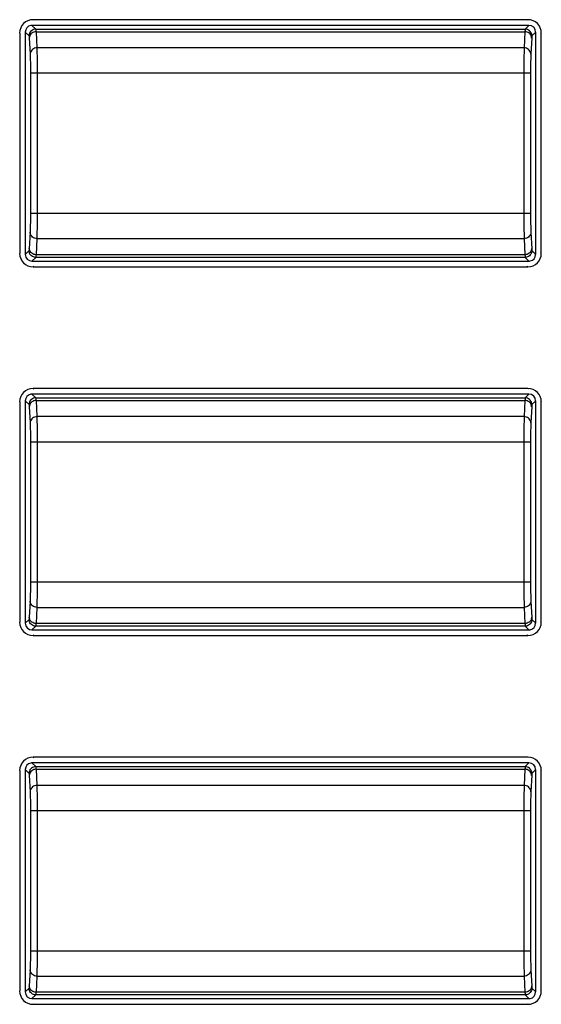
# Model space of a CAD drawing. Header units: millimetres. Extents: x 2431 to 3770, y -315 to 702.
# Tile 23 of 44: x 2821 to 2837, y -136 to -107. Entities that reach past the tile are written whole.
import ezdxf

# ---------------------------------------------------------------- set-up
doc = ezdxf.new("R2010")
doc.units = ezdxf.units.MM
doc.header["$LTSCALE"] = 65.395
doc.layers.add('57RB-40G1770DXF_CONTINUOUS_LINE', color=7, linetype='CONTINUOUS')
doc.layers.add('63FP-AG11570DXF_CONTINUOUS_LINE', color=7, linetype='CONTINUOUS')

msp = doc.modelspace()

# ---------------------------------------------------------------- linework, layer by layer
at = {"layer": '57RB-40G1770DXF_CONTINUOUS_LINE', "color": 7, "linetype": 'Continuous'}
for p, q in [((2821.276, -107.138), (2821.276, -113.772)), ((2821.276, -107.138), (2821.389, -107.251)), ((2836.31, -106.939), (2821.476, -106.939)), ((2821.476, -106.939), (2821.589, -107.051)), ((2821.589, -107.051), (2836.197, -107.051)), ((2821.595, -107.11), (2821.596, -107.129)), ((2821.596, -107.129), (2836.191, -107.129)), ((2821.596, -107.129), (2821.621, -107.611)), ((2836.191, -107.129), (2836.165, -107.611)), ((2836.31, -106.939), (2836.197, -107.051)), ((2836.51, -107.138), (2836.397, -107.251)), ((2836.51, -113.772), (2836.51, -107.138)), ((2821.396, -107.31), (2821.421, -107.8)), ((2836.165, -107.611), (2821.621, -107.611)), ((2821.621, -107.611), (2821.622, -107.628)), ((2821.622, -107.628), (2821.623, -107.67)), ((2821.623, -107.67), (2821.624, -107.718)), ((2821.624, -107.718), (2821.625, -107.77)), ((2821.625, -107.77), (2821.626, -107.851)), ((2821.423, -107.845), (2821.424, -107.881)), ((2821.424, -107.881), (2821.425, -107.919)), ((2821.425, -107.919), (2821.426, -107.98)), ((2821.426, -107.98), (2821.427, -108.042)), ((2821.427, -108.042), (2821.427, -108.127)), ((2821.626, -107.851), (2821.627, -107.933)), ((2821.627, -107.933), (2821.627, -108.046)), ((2821.627, -108.046), (2821.628, -108.164)), ((2821.427, -108.127), (2821.428, -108.216)), ((2821.428, -108.216), (2821.428, -108.315)), ((2821.428, -108.315), (2821.428, -112.542)), ((2836.358, -108.369), (2821.428, -108.369)), ((2821.628, -108.164), (2821.628, -108.296)), ((2821.628, -108.296), (2821.628, -112.542)), ((2836.158, -108.369), (2836.158, -112.633)), ((2836.358, -108.369), (2836.358, -112.611)), ((2821.428, -112.745), (2821.427, -112.825)), ((2821.428, -112.542), (2836.358, -112.542)), ((2821.428, -112.542), (2821.428, -112.65)), ((2821.428, -112.65), (2821.428, -112.745)), ((2821.628, -112.542), (2821.628, -112.687)), ((2821.628, -112.687), (2821.628, -112.813)), ((2836.158, -112.633), (2836.159, -112.802)), ((2836.358, -112.611), (2836.359, -112.737)), ((2821.424, -113.041), (2821.423, -113.067)), ((2821.425, -112.998), (2821.424, -113.041)), ((2821.426, -112.892), (2821.425, -112.949)), ((2821.425, -112.949), (2821.425, -112.998)), ((2821.427, -112.825), (2821.426, -112.892)), ((2821.626, -113.009), (2821.625, -113.085)), ((2821.627, -112.92), (2821.626, -113.009)), ((2821.628, -112.813), (2821.627, -112.92)), ((2821.621, -113.3), (2821.596, -113.782)), ((2821.621, -113.3), (2836.165, -113.3)), ((2821.624, -113.208), (2821.623, -113.242)), ((2821.625, -113.15), (2821.624, -113.208)), ((2821.625, -113.085), (2821.625, -113.15)), ((2836.165, -113.3), (2836.191, -113.782)), ((2836.365, -113.111), (2836.391, -113.602)), ((2821.389, -113.66), (2821.276, -113.772)), ((2836.397, -113.66), (2836.51, -113.772)), ((2821.589, -113.86), (2821.476, -113.972)), ((2836.197, -113.86), (2821.589, -113.86)), ((2836.191, -113.782), (2821.596, -113.782)), ((2836.197, -113.86), (2836.31, -113.972)), ((2821.476, -113.972), (2836.31, -113.972)), ((2836.31, -117.939), (2821.476, -117.939)), ((2821.476, -117.939), (2821.589, -118.051)), ((2821.589, -118.051), (2836.197, -118.051)), ((2836.31, -117.939), (2836.197, -118.051)), ((2821.276, -118.138), (2821.276, -124.772)), ((2821.276, -118.138), (2821.389, -118.251)), ((2821.396, -118.31), (2821.421, -118.8)), ((2821.595, -118.11), (2821.596, -118.129)), ((2821.596, -118.129), (2836.191, -118.129)), ((2821.596, -118.129), (2821.621, -118.611)), ((2836.191, -118.129), (2836.165, -118.611)), ((2836.51, -118.138), (2836.397, -118.251)), ((2836.51, -124.772), (2836.51, -118.138)), ((2836.165, -118.611), (2821.621, -118.611)), ((2821.621, -118.611), (2821.622, -118.628)), ((2821.622, -118.628), (2821.623, -118.67)), ((2821.423, -118.845), (2821.424, -118.881)), ((2821.424, -118.881), (2821.425, -118.919)), ((2821.425, -118.919), (2821.426, -118.98)), ((2821.623, -118.67), (2821.624, -118.718)), ((2821.624, -118.718), (2821.625, -118.77)), ((2821.625, -118.77), (2821.626, -118.851)), ((2821.626, -118.851), (2821.627, -118.933)), ((2821.627, -118.933), (2821.627, -119.046)), ((2821.426, -118.98), (2821.427, -119.042)), ((2821.427, -119.042), (2821.427, -119.127)), ((2821.427, -119.127), (2821.428, -119.216)), ((2821.428, -119.216), (2821.428, -119.315)), ((2821.627, -119.046), (2821.628, -119.164)), ((2821.628, -119.164), (2821.628, -119.296)), ((2821.428, -119.315), (2821.428, -123.542)), ((2836.358, -119.369), (2821.428, -119.369)), ((2821.628, -119.296), (2821.628, -123.542)), ((2836.158, -119.369), (2836.158, -123.633)), ((2836.358, -119.369), (2836.358, -123.611)), ((2821.428, -123.542), (2836.358, -123.542)), ((2821.428, -123.542), (2821.428, -123.65)), ((2821.628, -123.542), (2821.628, -123.687)), ((2836.158, -123.633), (2836.159, -123.802)), ((2836.358, -123.611), (2836.359, -123.737)), ((2821.426, -123.892), (2821.425, -123.949)), ((2821.427, -123.825), (2821.426, -123.892)), ((2821.428, -123.745), (2821.427, -123.825)), ((2821.428, -123.65), (2821.428, -123.745)), ((2821.627, -123.92), (2821.626, -124.009)), ((2821.628, -123.813), (2821.627, -123.92)), ((2821.628, -123.687), (2821.628, -123.813)), ((2821.424, -124.041), (2821.423, -124.067)), ((2821.425, -123.998), (2821.424, -124.041)), ((2821.425, -123.949), (2821.425, -123.998)), ((2821.624, -124.208), (2821.623, -124.242)), ((2821.625, -124.15), (2821.624, -124.208)), ((2821.626, -124.009), (2821.625, -124.085)), ((2821.625, -124.085), (2821.625, -124.15)), ((2836.365, -124.111), (2836.391, -124.602)), ((2821.621, -124.3), (2821.596, -124.782)), ((2821.621, -124.3), (2836.165, -124.3)), ((2836.165, -124.3), (2836.191, -124.782)), ((2821.389, -124.66), (2821.276, -124.772)), ((2836.191, -124.782), (2821.596, -124.782)), ((2836.397, -124.66), (2836.51, -124.772)), ((2821.589, -124.86), (2821.476, -124.972)), ((2821.476, -124.972), (2836.31, -124.972)), ((2836.197, -124.86), (2821.589, -124.86)), ((2836.197, -124.86), (2836.31, -124.972)), ((2821.276, -129.138), (2821.276, -135.772)), ((2821.276, -129.138), (2821.389, -129.251)), ((2836.31, -128.939), (2821.476, -128.939)), ((2821.476, -128.939), (2821.589, -129.051)), ((2821.589, -129.051), (2836.197, -129.051)), ((2821.595, -129.11), (2821.596, -129.129)), ((2821.596, -129.129), (2836.191, -129.129)), ((2821.596, -129.129), (2821.621, -129.611)), ((2836.191, -129.129), (2836.165, -129.611)), ((2836.31, -128.939), (2836.197, -129.051)), ((2836.51, -129.138), (2836.397, -129.251)), ((2836.51, -135.772), (2836.51, -129.138)), ((2821.396, -129.31), (2821.421, -129.8)), ((2836.165, -129.611), (2821.621, -129.611)), ((2821.621, -129.611), (2821.622, -129.628)), ((2821.622, -129.628), (2821.623, -129.67)), ((2821.623, -129.67), (2821.624, -129.718)), ((2821.624, -129.718), (2821.625, -129.77)), ((2821.625, -129.77), (2821.626, -129.851)), ((2821.423, -129.845), (2821.424, -129.881)), ((2821.424, -129.881), (2821.425, -129.919)), ((2821.425, -129.919), (2821.426, -129.98)), ((2821.426, -129.98), (2821.427, -130.042)), ((2821.427, -130.042), (2821.427, -130.127)), ((2821.626, -129.851), (2821.627, -129.933)), ((2821.627, -129.933), (2821.627, -130.046)), ((2821.627, -130.046), (2821.628, -130.164)), ((2821.427, -130.127), (2821.428, -130.216)), ((2821.428, -130.216), (2821.428, -130.315)), ((2821.428, -130.315), (2821.428, -134.542)), ((2836.358, -130.369), (2821.428, -130.369)), ((2821.628, -130.164), (2821.628, -130.296)), ((2821.628, -130.296), (2821.628, -134.542)), ((2836.158, -130.369), (2836.158, -134.633)), ((2836.358, -130.369), (2836.358, -134.611)), ((2821.428, -134.745), (2821.427, -134.825)), ((2821.428, -134.542), (2836.358, -134.542)), ((2821.428, -134.542), (2821.428, -134.65)), ((2821.428, -134.65), (2821.428, -134.745)), ((2821.628, -134.542), (2821.628, -134.687)), ((2821.628, -134.687), (2821.628, -134.813)), ((2836.158, -134.633), (2836.159, -134.802)), ((2836.358, -134.611), (2836.359, -134.737)), ((2821.424, -135.041), (2821.423, -135.067)), ((2821.425, -134.998), (2821.424, -135.041)), ((2821.426, -134.892), (2821.425, -134.949)), ((2821.425, -134.949), (2821.425, -134.998)), ((2821.427, -134.825), (2821.426, -134.892)), ((2821.626, -135.009), (2821.625, -135.085)), ((2821.625, -135.085), (2821.625, -135.15)), ((2821.627, -134.92), (2821.626, -135.009)), ((2821.628, -134.813), (2821.627, -134.92)), ((2821.621, -135.3), (2821.596, -135.782)), ((2821.621, -135.3), (2836.165, -135.3)), ((2821.624, -135.208), (2821.623, -135.242)), ((2821.625, -135.15), (2821.624, -135.208)), ((2836.165, -135.3), (2836.191, -135.782)), ((2836.365, -135.111), (2836.391, -135.602)), ((2821.389, -135.66), (2821.276, -135.772)), ((2836.397, -135.66), (2836.51, -135.772)), ((2821.589, -135.86), (2821.476, -135.972)), ((2821.476, -135.972), (2836.31, -135.972)), ((2836.197, -135.86), (2821.589, -135.86)), ((2836.191, -135.782), (2821.596, -135.782)), ((2836.197, -135.86), (2836.31, -135.972))]:
    msp.add_line(p, q, dxfattribs=at)
for points in [[(2821.589, -107.051), (2821.554, -107.054), (2821.521, -107.064), (2821.489, -107.078), (2821.461, -107.098), (2821.436, -107.123), (2821.416, -107.151), (2821.401, -107.183), (2821.392, -107.217), (2821.389, -107.251)], [(2821.596, -107.129), (2821.561, -107.132), (2821.528, -107.141), (2821.496, -107.155), (2821.468, -107.174), (2821.443, -107.197), (2821.423, -107.224), (2821.408, -107.254), (2821.399, -107.286), (2821.396, -107.319)], [(2821.589, -107.051), (2821.59, -107.053), (2821.591, -107.056), (2821.591, -107.06), (2821.592, -107.064), (2821.592, -107.07), (2821.593, -107.077), (2821.594, -107.084), (2821.594, -107.092), (2821.595, -107.101), (2821.595, -107.11)], [(2836.197, -107.051), (2836.197, -107.053), (2836.196, -107.055), (2836.196, -107.058), (2836.195, -107.062), (2836.194, -107.067), (2836.194, -107.073), (2836.193, -107.08), (2836.193, -107.088), (2836.192, -107.097), (2836.192, -107.107), (2836.191, -107.117), (2836.191, -107.129)], [(2836.39, -107.319), (2836.387, -107.286), (2836.378, -107.254), (2836.363, -107.224), (2836.343, -107.197), (2836.319, -107.174), (2836.29, -107.155), (2836.259, -107.141), (2836.225, -107.132), (2836.191, -107.129)], [(2836.397, -107.251), (2836.394, -107.217), (2836.385, -107.183), (2836.37, -107.151), (2836.35, -107.123), (2836.326, -107.098), (2836.297, -107.078), (2836.266, -107.064), (2836.232, -107.054), (2836.197, -107.051)], [(2821.389, -107.251), (2821.39, -107.253), (2821.391, -107.255), (2821.391, -107.258), (2821.392, -107.263), (2821.392, -107.268), (2821.393, -107.274), (2821.394, -107.28), (2821.394, -107.287), (2821.395, -107.294), (2821.395, -107.302), (2821.396, -107.31)], [(2836.397, -107.251), (2836.397, -107.252), (2836.396, -107.254), (2836.396, -107.257), (2836.395, -107.261), (2836.394, -107.265), (2836.394, -107.27), (2836.393, -107.276), (2836.393, -107.283), (2836.392, -107.291), (2836.392, -107.299), (2836.391, -107.309), (2836.365, -107.8)], [(2821.621, -107.611), (2821.586, -107.614), (2821.553, -107.623), (2821.521, -107.637), (2821.493, -107.656), (2821.468, -107.679), (2821.448, -107.706), (2821.433, -107.736), (2821.424, -107.768), (2821.421, -107.8)], [(2836.165, -107.611), (2836.164, -107.64), (2836.164, -107.677), (2836.163, -107.721), (2836.162, -107.77), (2836.161, -107.824), (2836.16, -107.885), (2836.159, -108.027)], [(2836.365, -107.8), (2836.362, -107.768), (2836.353, -107.736), (2836.338, -107.706), (2836.318, -107.679), (2836.294, -107.656), (2836.265, -107.637), (2836.234, -107.623), (2836.2, -107.614), (2836.165, -107.611)], [(2821.421, -107.8), (2821.422, -107.814), (2821.422, -107.829), (2821.423, -107.845)], [(2836.159, -108.027), (2836.159, -108.106), (2836.159, -108.19), (2836.158, -108.369)], [(2836.365, -107.8), (2836.364, -107.823), (2836.363, -107.851), (2836.363, -107.883), (2836.362, -107.919), (2836.361, -107.96), (2836.36, -108.006), (2836.359, -108.113)], [(2836.359, -108.113), (2836.359, -108.172), (2836.359, -108.234), (2836.358, -108.369)], [(2836.359, -112.737), (2836.359, -112.794), (2836.36, -112.847), (2836.361, -112.941)], [(2821.423, -113.067), (2821.422, -113.09), (2821.422, -113.101), (2821.421, -113.111)], [(2836.159, -112.802), (2836.159, -112.879), (2836.16, -112.949), (2836.161, -113.074)], [(2836.361, -112.941), (2836.362, -112.983), (2836.362, -113.02), (2836.363, -113.054), (2836.364, -113.084), (2836.365, -113.111)], [(2821.421, -113.111), (2821.395, -113.604), (2821.395, -113.615), (2821.394, -113.624), (2821.393, -113.632), (2821.393, -113.639), (2821.392, -113.644), (2821.392, -113.649), (2821.391, -113.653), (2821.391, -113.655), (2821.39, -113.658), (2821.39, -113.659), (2821.389, -113.66)], [(2821.621, -113.3), (2821.586, -113.297), (2821.553, -113.288), (2821.521, -113.274), (2821.493, -113.255), (2821.468, -113.232), (2821.448, -113.205), (2821.433, -113.175), (2821.424, -113.143), (2821.421, -113.111)], [(2821.623, -113.242), (2821.622, -113.273), (2821.622, -113.287), (2821.621, -113.3)], [(2836.161, -113.074), (2836.162, -113.129), (2836.162, -113.179), (2836.163, -113.226), (2836.164, -113.267), (2836.165, -113.3)], [(2836.365, -113.111), (2836.362, -113.143), (2836.353, -113.175), (2836.338, -113.205), (2836.318, -113.232), (2836.294, -113.255), (2836.265, -113.274), (2836.234, -113.288), (2836.2, -113.297), (2836.165, -113.3)], [(2821.589, -113.86), (2821.554, -113.856), (2821.521, -113.847), (2821.489, -113.833), (2821.461, -113.813), (2821.436, -113.788), (2821.416, -113.76), (2821.401, -113.728), (2821.392, -113.694), (2821.389, -113.66)], [(2821.596, -113.782), (2821.561, -113.779), (2821.528, -113.77), (2821.496, -113.756), (2821.468, -113.737), (2821.443, -113.714), (2821.423, -113.687), (2821.408, -113.657), (2821.399, -113.625), (2821.396, -113.592)], [(2836.39, -113.592), (2836.387, -113.625), (2836.378, -113.657), (2836.363, -113.687), (2836.343, -113.714), (2836.319, -113.737), (2836.29, -113.756), (2836.259, -113.77), (2836.225, -113.779), (2836.191, -113.782)], [(2836.397, -113.66), (2836.394, -113.694), (2836.385, -113.728), (2836.37, -113.76), (2836.35, -113.788), (2836.326, -113.813), (2836.297, -113.833), (2836.266, -113.847), (2836.232, -113.856), (2836.197, -113.86)], [(2836.391, -113.602), (2836.392, -113.612), (2836.392, -113.62), (2836.393, -113.628), (2836.393, -113.635), (2836.394, -113.641), (2836.394, -113.646), (2836.395, -113.65), (2836.396, -113.654), (2836.396, -113.657), (2836.397, -113.659), (2836.397, -113.66)], [(2821.596, -113.782), (2821.595, -113.796), (2821.595, -113.808), (2821.594, -113.819), (2821.593, -113.828), (2821.593, -113.835), (2821.592, -113.842), (2821.592, -113.847), (2821.591, -113.851), (2821.591, -113.855), (2821.59, -113.857), (2821.59, -113.859), (2821.589, -113.86)], [(2836.191, -113.782), (2836.191, -113.794), (2836.192, -113.804), (2836.192, -113.814), (2836.193, -113.823), (2836.193, -113.831), (2836.194, -113.838), (2836.194, -113.844), (2836.195, -113.849), (2836.196, -113.853), (2836.196, -113.856), (2836.197, -113.858), (2836.197, -113.86)], [(2821.589, -118.051), (2821.554, -118.054), (2821.521, -118.064), (2821.489, -118.078), (2821.461, -118.098), (2821.436, -118.123), (2821.416, -118.151), (2821.401, -118.183), (2821.392, -118.217), (2821.389, -118.251)], [(2821.589, -118.051), (2821.59, -118.053), (2821.591, -118.056), (2821.591, -118.06), (2821.592, -118.064), (2821.592, -118.07), (2821.593, -118.077), (2821.594, -118.084), (2821.594, -118.092), (2821.595, -118.101), (2821.595, -118.11)], [(2836.197, -118.051), (2836.197, -118.053), (2836.196, -118.055), (2836.196, -118.058), (2836.195, -118.062), (2836.194, -118.067), (2836.194, -118.073), (2836.193, -118.08), (2836.193, -118.088), (2836.192, -118.097), (2836.192, -118.107), (2836.191, -118.117), (2836.191, -118.129)], [(2836.397, -118.251), (2836.394, -118.217), (2836.385, -118.183), (2836.37, -118.151), (2836.35, -118.123), (2836.326, -118.098), (2836.297, -118.078), (2836.266, -118.064), (2836.232, -118.054), (2836.197, -118.051)], [(2821.389, -118.251), (2821.39, -118.253), (2821.391, -118.255), (2821.391, -118.258), (2821.392, -118.263), (2821.392, -118.268), (2821.393, -118.274), (2821.394, -118.28), (2821.394, -118.287), (2821.395, -118.294), (2821.395, -118.302), (2821.396, -118.31)], [(2821.596, -118.129), (2821.561, -118.132), (2821.528, -118.141), (2821.496, -118.155), (2821.468, -118.174), (2821.443, -118.197), (2821.423, -118.224), (2821.408, -118.254), (2821.399, -118.286), (2821.396, -118.319)], [(2836.39, -118.319), (2836.387, -118.286), (2836.378, -118.254), (2836.363, -118.224), (2836.343, -118.197), (2836.319, -118.174), (2836.29, -118.155), (2836.259, -118.141), (2836.225, -118.132), (2836.191, -118.129)], [(2836.397, -118.251), (2836.397, -118.252), (2836.396, -118.254), (2836.396, -118.257), (2836.395, -118.261), (2836.394, -118.265), (2836.394, -118.27), (2836.393, -118.276), (2836.393, -118.283), (2836.392, -118.291), (2836.392, -118.299), (2836.391, -118.309), (2836.365, -118.8)], [(2821.621, -118.611), (2821.586, -118.614), (2821.553, -118.623), (2821.521, -118.637), (2821.493, -118.656), (2821.468, -118.679), (2821.448, -118.706), (2821.433, -118.736), (2821.424, -118.768), (2821.421, -118.8)], [(2836.165, -118.611), (2836.164, -118.64), (2836.164, -118.677), (2836.163, -118.721), (2836.162, -118.77), (2836.161, -118.824), (2836.16, -118.885), (2836.159, -119.027)], [(2836.365, -118.8), (2836.362, -118.768), (2836.353, -118.736), (2836.338, -118.706), (2836.318, -118.679), (2836.294, -118.656), (2836.265, -118.637), (2836.234, -118.623), (2836.2, -118.614), (2836.165, -118.611)], [(2821.421, -118.8), (2821.422, -118.814), (2821.422, -118.829), (2821.423, -118.845)], [(2836.365, -118.8), (2836.364, -118.823), (2836.363, -118.851), (2836.363, -118.883), (2836.362, -118.919), (2836.361, -118.96), (2836.36, -119.006), (2836.359, -119.113)], [(2836.159, -119.027), (2836.159, -119.106), (2836.159, -119.19), (2836.158, -119.369)], [(2836.359, -119.113), (2836.359, -119.172), (2836.359, -119.234), (2836.358, -119.369)], [(2836.159, -123.802), (2836.159, -123.879), (2836.16, -123.949), (2836.161, -124.074)], [(2836.359, -123.737), (2836.359, -123.794), (2836.36, -123.847), (2836.361, -123.941)], [(2821.421, -124.111), (2821.395, -124.604), (2821.395, -124.615), (2821.394, -124.624), (2821.393, -124.632), (2821.393, -124.639), (2821.392, -124.644), (2821.392, -124.649), (2821.391, -124.653), (2821.391, -124.655), (2821.39, -124.658), (2821.39, -124.659), (2821.389, -124.66)], [(2821.423, -124.067), (2821.422, -124.09), (2821.422, -124.101), (2821.421, -124.111)], [(2821.621, -124.3), (2821.586, -124.297), (2821.553, -124.288), (2821.521, -124.274), (2821.493, -124.255), (2821.468, -124.232), (2821.448, -124.205), (2821.433, -124.175), (2821.424, -124.143), (2821.421, -124.111)], [(2836.161, -124.074), (2836.162, -124.129), (2836.162, -124.179), (2836.163, -124.226), (2836.164, -124.267), (2836.165, -124.3)], [(2836.365, -124.111), (2836.362, -124.143), (2836.353, -124.175), (2836.338, -124.205), (2836.318, -124.232), (2836.294, -124.255), (2836.265, -124.274), (2836.234, -124.288), (2836.2, -124.297), (2836.165, -124.3)], [(2836.361, -123.941), (2836.362, -123.983), (2836.362, -124.02), (2836.363, -124.054), (2836.364, -124.084), (2836.365, -124.111)], [(2821.623, -124.242), (2821.622, -124.273), (2821.622, -124.287), (2821.621, -124.3)], [(2821.589, -124.86), (2821.554, -124.856), (2821.521, -124.847), (2821.489, -124.833), (2821.461, -124.813), (2821.436, -124.788), (2821.416, -124.76), (2821.401, -124.728), (2821.392, -124.694), (2821.389, -124.66)], [(2821.596, -124.782), (2821.561, -124.779), (2821.528, -124.77), (2821.496, -124.756), (2821.468, -124.737), (2821.443, -124.714), (2821.423, -124.687), (2821.408, -124.657), (2821.399, -124.625), (2821.396, -124.592)], [(2821.596, -124.782), (2821.595, -124.796), (2821.595, -124.808), (2821.594, -124.819), (2821.593, -124.828), (2821.593, -124.835), (2821.592, -124.842), (2821.592, -124.847), (2821.591, -124.851), (2821.591, -124.855), (2821.59, -124.857), (2821.59, -124.859), (2821.589, -124.86)], [(2836.39, -124.592), (2836.387, -124.625), (2836.378, -124.657), (2836.363, -124.687), (2836.343, -124.714), (2836.319, -124.737), (2836.29, -124.756), (2836.259, -124.77), (2836.225, -124.779), (2836.191, -124.782)], [(2836.191, -124.782), (2836.191, -124.794), (2836.192, -124.804), (2836.192, -124.814), (2836.193, -124.823), (2836.193, -124.831), (2836.194, -124.838), (2836.194, -124.844), (2836.195, -124.849), (2836.196, -124.853), (2836.196, -124.856), (2836.197, -124.858), (2836.197, -124.86)], [(2836.397, -124.66), (2836.394, -124.694), (2836.385, -124.728), (2836.37, -124.76), (2836.35, -124.788), (2836.326, -124.813), (2836.297, -124.833), (2836.266, -124.847), (2836.232, -124.856), (2836.197, -124.86)], [(2836.391, -124.602), (2836.392, -124.612), (2836.392, -124.62), (2836.393, -124.628), (2836.393, -124.635), (2836.394, -124.641), (2836.394, -124.646), (2836.395, -124.65), (2836.396, -124.654), (2836.396, -124.657), (2836.397, -124.659), (2836.397, -124.66)], [(2821.589, -129.051), (2821.554, -129.054), (2821.521, -129.064), (2821.489, -129.078), (2821.461, -129.098), (2821.436, -129.123), (2821.416, -129.151), (2821.401, -129.183), (2821.392, -129.217), (2821.389, -129.251)], [(2821.596, -129.129), (2821.561, -129.132), (2821.528, -129.141), (2821.496, -129.155), (2821.468, -129.174), (2821.443, -129.197), (2821.423, -129.224), (2821.408, -129.254), (2821.399, -129.286), (2821.396, -129.319)], [(2821.589, -129.051), (2821.59, -129.053), (2821.591, -129.056), (2821.591, -129.06), (2821.592, -129.064), (2821.592, -129.07), (2821.593, -129.077), (2821.594, -129.084), (2821.594, -129.092), (2821.595, -129.101), (2821.595, -129.11)], [(2836.197, -129.051), (2836.197, -129.053), (2836.196, -129.055), (2836.196, -129.058), (2836.195, -129.062), (2836.194, -129.067), (2836.194, -129.073), (2836.193, -129.08), (2836.193, -129.088), (2836.192, -129.097), (2836.192, -129.107), (2836.191, -129.117), (2836.191, -129.129)], [(2836.39, -129.319), (2836.387, -129.286), (2836.378, -129.254), (2836.363, -129.224), (2836.343, -129.197), (2836.319, -129.174), (2836.29, -129.155), (2836.259, -129.141), (2836.225, -129.132), (2836.191, -129.129)], [(2836.397, -129.251), (2836.394, -129.217), (2836.385, -129.183), (2836.37, -129.151), (2836.35, -129.123), (2836.326, -129.098), (2836.297, -129.078), (2836.266, -129.064), (2836.232, -129.054), (2836.197, -129.051)], [(2821.389, -129.251), (2821.39, -129.253), (2821.391, -129.255), (2821.391, -129.258), (2821.392, -129.263), (2821.392, -129.268), (2821.393, -129.274), (2821.394, -129.28), (2821.394, -129.287), (2821.395, -129.294), (2821.395, -129.302), (2821.396, -129.31)], [(2836.397, -129.251), (2836.397, -129.252), (2836.396, -129.254), (2836.396, -129.257), (2836.395, -129.261), (2836.394, -129.265), (2836.394, -129.27), (2836.393, -129.276), (2836.393, -129.283), (2836.392, -129.291), (2836.392, -129.299), (2836.391, -129.309), (2836.365, -129.8)], [(2821.621, -129.611), (2821.586, -129.614), (2821.553, -129.623), (2821.521, -129.637), (2821.493, -129.656), (2821.468, -129.679), (2821.448, -129.706), (2821.433, -129.736), (2821.424, -129.768), (2821.421, -129.8)], [(2821.421, -129.8), (2821.422, -129.814), (2821.422, -129.829), (2821.423, -129.845)], [(2836.165, -129.611), (2836.164, -129.64), (2836.164, -129.677), (2836.163, -129.721), (2836.162, -129.77), (2836.161, -129.824), (2836.16, -129.885), (2836.159, -130.027)], [(2836.365, -129.8), (2836.362, -129.768), (2836.353, -129.736), (2836.338, -129.706), (2836.318, -129.679), (2836.294, -129.656), (2836.265, -129.637), (2836.234, -129.623), (2836.2, -129.614), (2836.165, -129.611)], [(2836.365, -129.8), (2836.364, -129.823), (2836.363, -129.851), (2836.363, -129.883), (2836.362, -129.919), (2836.361, -129.96), (2836.36, -130.006), (2836.359, -130.113)], [(2836.159, -130.027), (2836.159, -130.106), (2836.159, -130.19), (2836.158, -130.369)], [(2836.359, -130.113), (2836.359, -130.172), (2836.359, -130.234), (2836.358, -130.369)], [(2836.159, -134.802), (2836.159, -134.879), (2836.16, -134.949), (2836.161, -135.074)], [(2836.359, -134.737), (2836.359, -134.794), (2836.36, -134.847), (2836.361, -134.941)], [(2821.423, -135.067), (2821.422, -135.09), (2821.422, -135.101), (2821.421, -135.111)], [(2836.161, -135.074), (2836.162, -135.129), (2836.162, -135.179), (2836.163, -135.226), (2836.164, -135.267), (2836.165, -135.3)], [(2836.361, -134.941), (2836.362, -134.983), (2836.362, -135.02), (2836.363, -135.054), (2836.364, -135.084), (2836.365, -135.111)], [(2821.421, -135.111), (2821.395, -135.604), (2821.395, -135.615), (2821.394, -135.624), (2821.393, -135.632), (2821.393, -135.639), (2821.392, -135.644), (2821.392, -135.649), (2821.391, -135.653), (2821.391, -135.655), (2821.39, -135.658), (2821.39, -135.659), (2821.389, -135.66)], [(2821.621, -135.3), (2821.586, -135.297), (2821.553, -135.288), (2821.521, -135.274), (2821.493, -135.255), (2821.468, -135.232), (2821.448, -135.205), (2821.433, -135.175), (2821.424, -135.143), (2821.421, -135.111)], [(2821.623, -135.242), (2821.622, -135.273), (2821.622, -135.287), (2821.621, -135.3)], [(2836.365, -135.111), (2836.362, -135.143), (2836.353, -135.175), (2836.338, -135.205), (2836.318, -135.232), (2836.294, -135.255), (2836.265, -135.274), (2836.234, -135.288), (2836.2, -135.297), (2836.165, -135.3)], [(2821.589, -135.86), (2821.554, -135.856), (2821.521, -135.847), (2821.489, -135.833), (2821.461, -135.813), (2821.436, -135.788), (2821.416, -135.76), (2821.401, -135.728), (2821.392, -135.694), (2821.389, -135.66)], [(2821.596, -135.782), (2821.561, -135.779), (2821.528, -135.77), (2821.496, -135.756), (2821.468, -135.737), (2821.443, -135.714), (2821.423, -135.687), (2821.408, -135.657), (2821.399, -135.625), (2821.396, -135.592)], [(2836.39, -135.592), (2836.387, -135.625), (2836.378, -135.657), (2836.363, -135.687), (2836.343, -135.714), (2836.319, -135.737), (2836.29, -135.756), (2836.259, -135.77), (2836.225, -135.779), (2836.191, -135.782)], [(2836.397, -135.66), (2836.394, -135.694), (2836.385, -135.728), (2836.37, -135.76), (2836.35, -135.788), (2836.326, -135.813), (2836.297, -135.833), (2836.266, -135.847), (2836.232, -135.856), (2836.197, -135.86)], [(2836.391, -135.602), (2836.392, -135.612), (2836.392, -135.62), (2836.393, -135.628), (2836.393, -135.635), (2836.394, -135.641), (2836.394, -135.646), (2836.395, -135.65), (2836.396, -135.654), (2836.396, -135.657), (2836.397, -135.659), (2836.397, -135.66)], [(2821.596, -135.782), (2821.595, -135.796), (2821.595, -135.808), (2821.594, -135.819), (2821.593, -135.828), (2821.593, -135.835), (2821.592, -135.842), (2821.592, -135.847), (2821.591, -135.851), (2821.591, -135.855), (2821.59, -135.857), (2821.59, -135.859), (2821.589, -135.86)], [(2836.191, -135.782), (2836.191, -135.794), (2836.192, -135.804), (2836.192, -135.814), (2836.193, -135.823), (2836.193, -135.831), (2836.194, -135.838), (2836.194, -135.844), (2836.195, -135.849), (2836.196, -135.853), (2836.196, -135.856), (2836.197, -135.858), (2836.197, -135.86)]]:
    msp.add_lwpolyline(points, dxfattribs=at)
for centre, major_axis, start_param, end_param in [((2821.476, -107.139), (0.141, -0.141), 2.539291, 3.926839), ((2821.476, -107.139), (-0.141, 0.141), -0.785246, -0.602302), ((2836.31, -107.139), (0.141, 0.141), -0.785246, 0.785246), ((2821.476, -113.772), (0.141, 0.141), 2.356347, 3.926839), ((2836.31, -113.772), (-0.141, 0.141), -3.743895, -2.356347), ((2836.31, -113.772), (0.141, -0.141), -0.785246, -0.602302), ((2821.476, -118.139), (0.141, -0.141), 2.539291, 3.926839), ((2821.476, -118.139), (-0.141, 0.141), -0.785246, -0.602302), ((2836.31, -118.139), (0.141, 0.141), -0.785246, 0.785246), ((2821.476, -124.772), (0.141, 0.141), 2.356347, 3.926839), ((2836.31, -124.772), (-0.141, 0.141), -3.743895, -2.356347), ((2836.31, -124.772), (0.141, -0.141), -0.785246, -0.602302), ((2821.476, -129.139), (0.141, -0.141), 2.539291, 3.926839), ((2821.476, -129.139), (-0.141, 0.141), -0.785246, -0.602302), ((2836.31, -129.139), (0.141, 0.141), -0.785246, 0.785246), ((2821.476, -135.772), (0.141, 0.141), 2.356347, 3.926839), ((2836.31, -135.772), (0.141, -0.141), -0.785246, -0.602302), ((2836.31, -135.772), (-0.141, 0.141), -3.743895, -2.356347)]:
    msp.add_ellipse(centre, major_axis=major_axis, ratio=0.999695, start_param=start_param, end_param=end_param, dxfattribs=at)
at = {"layer": '63FP-AG11570DXF_CONTINUOUS_LINE', "color": 7, "linetype": 'Continuous'}
for p, q in [((2836.278, -106.771), (2821.508, -106.771)), ((2821.526, -106.788), (2821.508, -106.771)), ((2836.278, -106.771), (2836.261, -106.788)), ((2821.108, -107.17), (2821.108, -113.74)), ((2821.126, -107.188), (2821.108, -107.17)), ((2836.678, -107.17), (2836.661, -107.188)), ((2836.678, -113.74), (2836.678, -107.17)), ((2821.108, -113.74), (2821.126, -113.723)), ((2836.678, -113.74), (2836.661, -113.723)), ((2821.508, -114.14), (2821.526, -114.123)), ((2821.508, -114.14), (2836.278, -114.14)), ((2836.278, -114.14), (2836.261, -114.123)), ((2836.278, -117.771), (2821.508, -117.771)), ((2821.526, -117.788), (2821.508, -117.771)), ((2836.278, -117.771), (2836.261, -117.788)), ((2821.108, -118.17), (2821.108, -124.74)), ((2821.126, -118.188), (2821.108, -118.17)), ((2836.678, -118.17), (2836.661, -118.188)), ((2836.678, -124.74), (2836.678, -118.17)), ((2821.108, -124.74), (2821.126, -124.723)), ((2836.678, -124.74), (2836.661, -124.723)), ((2821.508, -125.14), (2821.526, -125.123)), ((2821.508, -125.14), (2836.278, -125.14)), ((2836.278, -125.14), (2836.261, -125.123)), ((2836.278, -128.771), (2821.508, -128.771)), ((2821.526, -128.788), (2821.508, -128.771)), ((2836.278, -128.771), (2836.261, -128.788)), ((2821.108, -129.17), (2821.108, -135.74)), ((2821.126, -129.188), (2821.108, -129.17)), ((2836.678, -129.17), (2836.661, -129.188)), ((2836.678, -135.74), (2836.678, -129.17)), ((2821.108, -135.74), (2821.126, -135.723)), ((2836.678, -135.74), (2836.661, -135.723)), ((2821.508, -136.14), (2821.526, -136.123)), ((2821.508, -136.14), (2836.278, -136.14)), ((2836.278, -136.14), (2836.261, -136.123))]:
    msp.add_line(p, q, dxfattribs=at)
for centre, major_axis, start_param, end_param in [((2821.508, -107.171), (-0.283, 0.283), -0.785246, 0.785246), ((2836.278, -107.171), (0.283, 0.283), -0.785246, 0.785246), ((2821.508, -113.74), (0.283, 0.283), 2.356347, 3.926839), ((2836.278, -113.74), (-0.283, 0.283), -3.926839, -2.356347), ((2821.508, -118.171), (-0.283, 0.283), -0.785246, 0.785246), ((2836.278, -118.171), (0.283, 0.283), -0.785246, 0.785246), ((2821.508, -124.74), (0.283, 0.283), 2.356347, 3.926839), ((2836.278, -124.74), (0.283, -0.283), -0.785246, 0.785246), ((2821.508, -129.171), (0.283, -0.283), 2.356347, 3.926839), ((2836.278, -129.171), (0.283, 0.283), -0.785246, 0.785246), ((2821.508, -135.74), (0.283, 0.283), 2.356347, 3.926839), ((2836.278, -135.74), (0.283, -0.283), -0.785246, 0.785246)]:
    msp.add_ellipse(centre, major_axis=major_axis, ratio=0.999695, start_param=start_param, end_param=end_param, dxfattribs=at)

doc.saveas('drawing.dxf')
